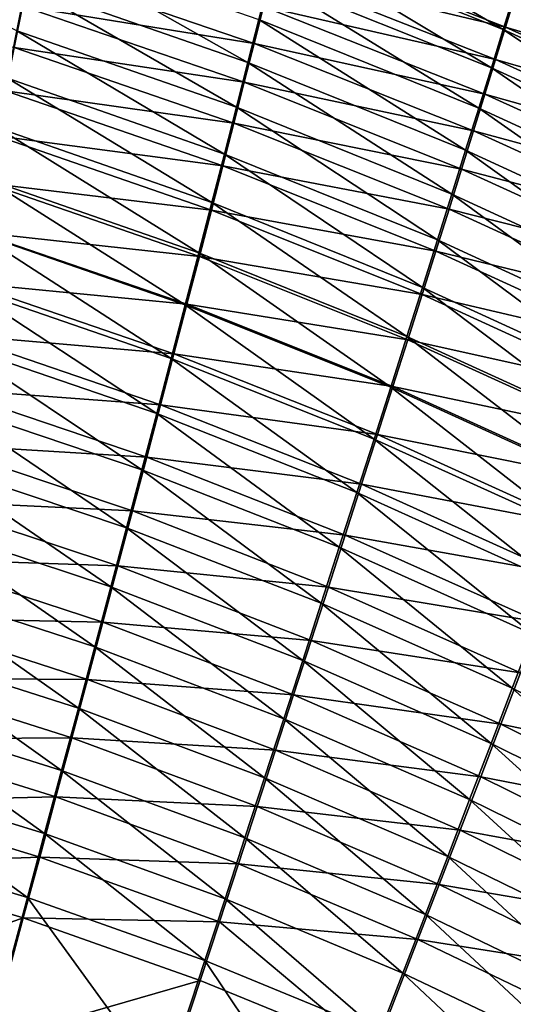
# Model space of a CAD drawing. Header units: metres. Extents: x -900 to 900, y -400 to 400.
# Tile 206 of 241: x 470 to 488, y 230 to 266. Entities that reach past the tile are written whole.
import ezdxf

# ---------------------------------------------------------------- set-up
doc = ezdxf.new("R2010")
doc.units = ezdxf.units.M

msp = doc.modelspace()

# ---------------------------------------------------------------- linework, layer by layer
at = {"layer": 'top'}
for points in [[(479.61142, 269.024963, -466.960449), (479.942596, 270.356506, -464.868896), (487.782837, 265.769043, -467.883087)], [(479.942596, 270.356506, -464.868896), (488.189423, 267.091675, -465.864136), (487.782837, 265.769043, -467.883087)], [(470.395264, 267.376343, -472.098633), (470.065552, 265.718536, -474.015533), (462.158661, 269.786163, -471.250549)], [(478.48407, 264.564972, -472.877502), (470.395264, 267.376343, -472.098633), (470.70697, 268.957153, -470.114075)], [(478.8815, 266.126617, -470.96759), (478.48407, 264.564972, -472.877502), (470.70697, 268.957153, -470.114075)], [(487.350891, 264.372803, -469.845306), (479.257507, 267.614166, -468.994324), (479.61142, 269.024963, -466.960449)], [(487.866486, 265.854248, -462.258942), (479.655151, 269.06192, -461.245758), (479.360931, 267.871429, -463.287262)], [(487.782837, 265.769043, -467.883087), (487.350891, 264.372803, -469.845306), (479.61142, 269.024963, -466.960449)], [(488.204803, 266.968109, -460.24057), (479.655151, 269.06192, -461.245758), (487.866486, 265.854248, -462.258942)], [(478.706543, 265.260559, -467.213226), (470.549561, 268.048584, -466.332031), (470.26947, 266.619537, -468.282349)], [(479.044586, 266.603699, -465.277679), (470.549561, 268.048584, -466.332031), (478.706543, 265.260559, -467.213226)], [(487.50293, 264.66687, -464.230652), (479.360931, 267.871429, -463.287262), (479.044586, 266.603699, -465.277679)], [(487.866486, 265.854248, -462.258942), (479.360931, 267.871429, -463.287262), (487.50293, 264.66687, -464.230652)], [(486.894348, 262.905365, -471.748047), (478.8815, 266.126617, -470.96759), (479.257507, 267.614166, -468.994324)], [(479.257507, 267.614166, -468.994324), (487.350891, 264.372803, -469.845306), (486.894348, 262.905365, -471.748047)], [(470.26947, 266.619537, -468.282349), (461.830322, 267.472809, -469.367096), (469.97168, 265.114563, -470.171021)], [(470.065552, 265.718536, -474.015533), (470.395264, 267.376343, -472.098633), (478.065948, 262.931915, -474.721375)], [(470.395264, 267.376343, -472.098633), (478.48407, 264.564972, -472.877502), (478.065948, 262.931915, -474.721375)], [(487.782837, 265.769043, -467.883087), (488.189423, 267.091675, -465.864136), (495.774231, 262.125153, -468.725159)], [(496.301239, 263.358154, -461.231537), (488.204803, 266.968109, -460.24057), (487.866486, 265.854248, -462.258942)], [(478.347412, 263.844452, -469.091064), (470.26947, 266.619537, -468.282349), (469.97168, 265.114563, -470.171021)], [(478.706543, 265.260559, -467.213226), (470.26947, 266.619537, -468.282349), (478.347412, 263.844452, -469.091064)], [(487.114685, 263.407715, -466.151917), (479.044586, 266.603699, -465.277679), (478.706543, 265.260559, -467.213226)], [(487.50293, 264.66687, -464.230652), (479.044586, 266.603699, -465.277679), (487.114685, 263.407715, -466.151917)], [(486.414001, 261.369202, -473.588837), (478.48407, 264.564972, -472.877502), (478.8815, 266.126617, -470.96759)], [(486.414001, 261.369202, -473.588837), (478.8815, 266.126617, -470.96759), (486.894348, 262.905365, -471.748047)], [(477.627777, 261.230103, -476.49649), (469.718384, 263.986572, -475.861816), (470.065552, 265.718536, -474.015533)], [(478.065948, 262.931915, -474.721375), (477.627777, 261.230103, -476.49649), (470.065552, 265.718536, -474.015533)], [(495.266541, 260.749786, -470.621124), (487.350891, 264.372803, -469.845306), (487.782837, 265.769043, -467.883087)], [(495.897308, 262.248932, -463.184845), (487.866486, 265.854248, -462.258942), (487.50293, 264.66687, -464.230652)], [(495.774231, 262.125153, -468.725159), (495.266541, 260.749786, -470.621124), (487.782837, 265.769043, -467.883087)], [(496.301239, 263.358154, -461.231537), (487.866486, 265.854248, -462.258942), (495.897308, 262.248932, -463.184845)], [(477.967896, 262.357849, -470.9086), (469.97168, 265.114563, -470.171021), (469.656708, 263.536346, -471.995331)], [(478.347412, 263.844452, -469.091064), (469.97168, 265.114563, -470.171021), (477.967896, 262.357849, -470.9086)], [(486.70224, 262.078552, -468.019196), (478.706543, 265.260559, -467.213226), (478.347412, 263.844452, -469.091064)], [(487.114685, 263.407715, -466.151917), (478.706543, 265.260559, -467.213226), (486.70224, 262.078552, -468.019196)], [(495.465881, 261.071411, -465.091858), (487.50293, 264.66687, -464.230652), (487.114685, 263.407715, -466.151917)], [(495.897308, 262.248932, -463.184845), (487.50293, 264.66687, -464.230652), (495.465881, 261.071411, -465.091858)], [(478.065948, 262.931915, -474.721375), (478.48407, 264.564972, -472.877502), (485.910614, 259.766815, -475.365143)], [(478.48407, 264.564972, -472.877502), (486.414001, 261.369202, -473.588837), (485.910614, 259.766815, -475.365143)], [(487.350891, 264.372803, -469.845306), (494.732147, 259.30838, -472.458771), (486.894348, 262.905365, -471.748047)], [(487.350891, 264.372803, -469.845306), (495.266541, 260.749786, -470.621124), (494.732147, 259.30838, -472.458771)], [(469.718384, 263.986572, -475.861816), (477.170227, 259.462158, -478.200165), (469.35437, 262.183258, -477.634552)], [(477.170227, 259.462158, -478.200165), (469.718384, 263.986572, -475.861816), (477.627777, 261.230103, -476.49649)], [(486.266357, 260.681702, -469.829834), (478.347412, 263.844452, -469.091064), (477.967896, 262.357849, -470.9086)], [(486.70224, 262.078552, -468.019196), (478.347412, 263.844452, -469.091064), (486.266357, 260.681702, -469.829834)], [(477.568604, 260.803314, -472.663269), (469.656708, 263.536346, -471.995331), (469.325104, 261.887573, -473.752411)], [(477.967896, 262.357849, -470.9086), (469.656708, 263.536346, -471.995331), (477.568604, 260.803314, -472.663269)], [(495.007568, 259.827209, -466.949127), (487.114685, 263.407715, -466.151917), (486.70224, 262.078552, -468.019196)], [(495.465881, 261.071411, -465.091858), (487.114685, 263.407715, -466.151917), (495.007568, 259.827209, -466.949127)], [(485.384979, 258.100677, -477.074524), (477.627777, 261.230103, -476.49649), (478.065948, 262.931915, -474.721375)], [(485.910614, 259.766815, -475.365143), (485.384979, 258.100677, -477.074524), (478.065948, 262.931915, -474.721375)], [(494.171844, 257.803223, -474.235779), (486.414001, 261.369202, -473.588837), (486.894348, 262.905365, -471.748047)], [(494.732147, 259.30838, -472.458771), (494.171844, 257.803223, -474.235779), (486.894348, 262.905365, -471.748047)], [(468.97406, 260.311432, -479.33078), (469.35437, 262.183258, -477.634552), (476.694061, 257.630798, -479.829681)], [(469.35437, 262.183258, -477.634552), (477.170227, 259.462158, -478.200165), (476.694061, 257.630798, -479.829681)], [(485.807739, 259.219482, -471.581543), (477.967896, 262.357849, -470.9086), (477.568604, 260.803314, -472.663269)], [(486.266357, 260.681702, -469.829834), (477.967896, 262.357849, -470.9086), (485.807739, 259.219482, -471.581543)], [(477.150177, 259.18338, -474.352539), (469.325104, 261.887573, -473.752411), (468.977386, 260.170929, -475.439484)], [(477.568604, 260.803314, -472.663269), (469.325104, 261.887573, -473.752411), (477.150177, 259.18338, -474.352539)], [(494.522949, 258.518066, -468.753296), (486.70224, 262.078552, -468.019196), (486.266357, 260.681702, -469.829834)], [(495.007568, 259.827209, -466.949127), (486.70224, 262.078552, -468.019196), (494.522949, 258.518066, -468.753296)], [(484.83786, 256.373291, -478.714447), (477.170227, 259.462158, -478.200165), (477.627777, 261.230103, -476.49649)], [(477.627777, 261.230103, -476.49649), (485.384979, 258.100677, -477.074524), (484.83786, 256.373291, -478.714447)], [(485.910614, 259.766815, -475.365143), (486.414001, 261.369202, -473.588837), (493.586578, 256.236694, -475.94989)], [(493.586578, 256.236694, -475.94989), (486.414001, 261.369202, -473.588837), (494.171844, 257.803223, -474.235779)], [(485.327179, 257.694275, -473.271851), (477.568604, 260.803314, -472.663269), (477.150177, 259.18338, -474.352539)], [(485.807739, 259.219482, -471.581543), (477.568604, 260.803314, -472.663269), (485.327179, 257.694275, -473.271851)], [(494.012848, 257.146088, -470.501953), (486.266357, 260.681702, -469.829834), (485.807739, 259.219482, -471.581543)], [(494.522949, 258.518066, -468.753296), (486.266357, 260.681702, -469.829834), (494.012848, 257.146088, -470.501953)], [(468.97406, 260.311432, -479.33078), (476.19989, 255.738632, -481.382324), (468.578033, 258.373962, -480.947601)], [(476.713318, 257.50058, -475.973785), (468.977386, 260.170929, -475.439484), (468.614166, 258.38916, -477.053741)], [(476.19989, 255.738632, -481.382324), (468.97406, 260.311432, -479.33078), (476.694061, 257.630798, -479.829681)], [(477.150177, 259.18338, -474.352539), (468.977386, 260.170929, -475.439484), (476.713318, 257.50058, -475.973785)], [(492.977173, 254.611069, -477.598755), (485.384979, 258.100677, -477.074524), (485.910614, 259.766815, -475.365143)], [(493.586578, 256.236694, -475.94989), (492.977173, 254.611069, -477.598755), (485.910614, 259.766815, -475.365143)], [(477.170227, 259.462158, -478.200165), (484.270111, 254.587143, -480.28244), (476.694061, 257.630798, -479.829681)], [(484.270111, 254.587143, -480.28244), (477.170227, 259.462158, -478.200165), (484.83786, 256.373291, -478.714447)], [(484.825409, 256.108459, -474.898468), (477.150177, 259.18338, -474.352539), (476.713318, 257.50058, -475.973785)], [(485.327179, 257.694275, -473.271851), (477.150177, 259.18338, -474.352539), (484.825409, 256.108459, -474.898468)], [(493.478088, 255.713547, -472.192932), (485.807739, 259.219482, -471.581543), (485.327179, 257.694275, -473.271851)], [(494.012848, 257.146088, -470.501953), (485.807739, 259.219482, -471.581543), (493.478088, 255.713547, -472.192932)], [(475.688446, 253.788422, -482.85553), (468.16687, 256.373779, -482.482147), (468.578033, 258.373962, -480.947601)], [(476.258667, 255.757416, -477.524445), (468.614166, 258.38916, -477.053741), (468.235931, 256.544891, -478.592407)], [(468.578033, 258.373962, -480.947601), (476.19989, 255.738632, -481.382324), (475.688446, 253.788422, -482.85553)], [(476.713318, 257.50058, -475.973785), (468.614166, 258.38916, -477.053741), (476.258667, 255.757416, -477.524445)], [(485.384979, 258.100677, -477.074524), (492.344543, 252.928711, -479.180084), (484.83786, 256.373291, -478.714447)], [(485.384979, 258.100677, -477.074524), (492.977173, 254.611069, -477.598755), (492.344543, 252.928711, -479.180084)], [(476.19989, 255.738632, -481.382324), (476.694061, 257.630798, -479.829681), (483.682465, 252.744736, -481.776031)], [(484.303162, 254.464386, -476.458984), (476.713318, 257.50058, -475.973785), (476.258667, 255.757416, -477.524445)], [(476.694061, 257.630798, -479.829681), (484.270111, 254.587143, -480.28244), (483.682465, 252.744736, -481.776031)], [(484.825409, 256.108459, -474.898468), (476.713318, 257.50058, -475.973785), (484.303162, 254.464386, -476.458984)], [(492.919495, 254.222595, -473.824005), (485.327179, 257.694275, -473.271851), (484.825409, 256.108459, -474.898468)], [(493.478088, 255.713547, -472.192932), (485.327179, 257.694275, -473.271851), (492.919495, 254.222595, -473.824005)], [(475.786835, 253.956451, -479.001953), (468.235931, 256.544891, -478.592407), (467.843262, 254.640945, -480.052765)], [(476.258667, 255.757416, -477.524445), (468.235931, 256.544891, -478.592407), (475.786835, 253.956451, -479.001953)], [(468.16687, 256.373779, -482.482147), (475.160553, 251.78331, -484.247253), (467.741272, 254.314209, -483.93219)], [(475.160553, 251.78331, -484.247253), (468.16687, 256.373779, -482.482147), (475.688446, 253.788422, -482.85553)], [(491.689545, 251.191956, -480.691589), (484.270111, 254.587143, -480.28244), (484.83786, 256.373291, -478.714447)], [(492.337921, 252.675491, -475.393005), (484.825409, 256.108459, -474.898468), (484.303162, 254.464386, -476.458984)], [(492.919495, 254.222595, -473.824005), (484.825409, 256.108459, -474.898468), (492.337921, 252.675491, -475.393005)], [(492.344543, 252.928711, -479.180084), (491.689545, 251.191956, -480.691589), (484.83786, 256.373291, -478.714447)], [(476.19989, 255.738632, -481.382324), (483.075714, 250.848648, -483.19278), (475.688446, 253.788422, -482.85553)], [(483.76123, 252.76445, -477.95105), (476.258667, 255.757416, -477.524445), (475.786835, 253.956451, -479.001953)], [(483.075714, 250.848648, -483.19278), (476.19989, 255.738632, -481.382324), (483.682465, 252.744736, -481.776031)], [(484.303162, 254.464386, -476.458984), (476.258667, 255.757416, -477.524445), (483.76123, 252.76445, -477.95105)], [(475.298553, 252.100281, -480.40387), (467.843262, 254.640945, -480.052765), (467.436829, 252.680557, -481.432739)], [(475.786835, 253.956451, -479.001953), (467.843262, 254.640945, -480.052765), (475.298553, 252.100281, -480.40387)], [(467.302002, 252.198761, -485.295654), (467.741272, 254.314209, -483.93219), (474.617096, 249.726532, -485.555542)], [(467.741272, 254.314209, -483.93219), (475.160553, 251.78331, -484.247253), (474.617096, 249.726532, -485.555542)], [(484.270111, 254.587143, -480.28244), (491.013031, 249.403107, -482.13092), (483.682465, 252.744736, -481.776031)], [(491.734192, 251.074417, -476.897736), (484.303162, 254.464386, -476.458984), (483.76123, 252.76445, -477.95105)], [(491.013031, 249.403107, -482.13092), (484.270111, 254.587143, -480.28244), (491.689545, 251.191956, -480.691589)], [(492.337921, 252.675491, -475.393005), (484.303162, 254.464386, -476.458984), (491.734192, 251.074417, -476.897736)], [(483.200317, 251.011002, -479.372284), (475.786835, 253.956451, -479.001953), (475.298553, 252.100281, -480.40387)], [(483.76123, 252.76445, -477.95105), (475.786835, 253.956451, -479.001953), (483.200317, 251.011002, -479.372284)], [(482.450867, 248.901764, -484.530853), (475.160553, 251.78331, -484.247253), (475.688446, 253.788422, -482.85553)], [(475.688446, 253.788422, -482.85553), (483.075714, 250.848648, -483.19278), (482.450867, 248.901764, -484.530853)], [(474.794617, 250.191895, -481.72821), (467.436829, 252.680557, -481.432739), (467.017334, 250.667007, -482.730286)], [(475.298553, 252.100281, -480.40387), (467.436829, 252.680557, -481.432739), (474.794617, 250.191895, -481.72821)], [(483.075714, 250.848648, -483.19278), (483.682465, 252.744736, -481.776031), (490.315948, 247.564606, -483.495911)], [(491.109131, 249.421616, -478.335999), (483.76123, 252.76445, -477.95105), (483.200317, 251.011002, -479.372284)], [(483.682465, 252.744736, -481.776031), (491.013031, 249.403107, -482.13092), (490.315948, 247.564606, -483.495911)], [(491.734192, 251.074417, -476.897736), (483.76123, 252.76445, -477.95105), (491.109131, 249.421616, -478.335999)], [(467.302002, 252.198761, -485.295654), (474.058899, 247.621292, -486.778473), (466.849701, 250.03093, -486.570404)], [(474.058899, 247.621292, -486.778473), (467.302002, 252.198761, -485.295654), (474.617096, 249.726532, -485.555542)], [(482.621216, 249.206497, -480.720428), (475.298553, 252.100281, -480.40387), (474.794617, 250.191895, -481.72821)], [(483.200317, 251.011002, -479.372284), (475.298553, 252.100281, -480.40387), (482.621216, 249.206497, -480.720428)], [(475.160553, 251.78331, -484.247253), (481.808838, 246.907104, -485.788452), (474.617096, 249.726532, -485.555542)], [(481.808838, 246.907104, -485.788452), (475.160553, 251.78331, -484.247253), (482.450867, 248.901764, -484.530853)], [(490.463593, 247.719299, -479.705627), (483.200317, 251.011002, -479.372284), (482.621216, 249.206497, -480.720428)], [(491.109131, 249.421616, -478.335999), (483.200317, 251.011002, -479.372284), (490.463593, 247.719299, -479.705627)], [(474.275787, 248.23436, -482.973175), (467.017334, 250.667007, -482.730286), (466.585449, 248.603607, -483.94339)], [(474.794617, 250.191895, -481.72821), (467.017334, 250.667007, -482.730286), (474.275787, 248.23436, -482.973175)], [(483.075714, 250.848648, -483.19278), (489.599304, 245.679123, -484.784821), (482.450867, 248.901764, -484.530853)], [(489.599304, 245.679123, -484.784821), (483.075714, 250.848648, -483.19278), (490.315948, 247.564606, -483.495911)], [(473.486816, 245.470825, -487.914124), (466.385162, 247.814148, -487.754333), (466.849701, 250.03093, -486.570404)], [(466.849701, 250.03093, -486.570404), (474.058899, 247.621292, -486.778473), (473.486816, 245.470825, -487.914124)], [(482.024841, 247.353699, -481.993683), (474.794617, 250.191895, -481.72821), (474.275787, 248.23436, -482.973175)], [(482.621216, 249.206497, -480.720428), (474.794617, 250.191895, -481.72821), (482.024841, 247.353699, -481.993683)], [(474.058899, 247.621292, -486.778473), (474.617096, 249.726532, -485.555542), (481.150574, 244.867645, -486.963806)], [(474.617096, 249.726532, -485.555542), (481.808838, 246.907104, -485.788452), (481.150574, 244.867645, -486.963806)], [(488.864136, 243.749435, -485.996002), (481.808838, 246.907104, -485.788452), (482.450867, 248.901764, -484.530853)], [(489.798401, 245.969757, -481.004486), (482.621216, 249.206497, -480.720428), (482.024841, 247.353699, -481.993683)], [(482.450867, 248.901764, -484.530853), (489.599304, 245.679123, -484.784821), (488.864136, 243.749435, -485.996002)], [(490.463593, 247.719299, -479.705627), (482.621216, 249.206497, -480.720428), (489.798401, 245.969757, -481.004486)], [(473.74292, 246.230743, -484.136932), (466.585449, 248.603607, -483.94339), (466.141876, 246.493668, -485.070099)], [(474.275787, 248.23436, -482.973175), (466.585449, 248.603607, -483.94339), (473.74292, 246.230743, -484.136932)], [(481.412079, 245.45546, -483.190369), (474.275787, 248.23436, -482.973175), (473.74292, 246.230743, -484.136932)], [(482.024841, 247.353699, -481.993683), (474.275787, 248.23436, -482.973175), (481.412079, 245.45546, -483.190369)], [(466.385162, 247.814148, -487.754333), (472.901703, 243.278366, -488.960571), (465.909119, 245.551926, -488.845367)], [(472.901703, 243.278366, -488.960571), (466.385162, 247.814148, -487.754333), (473.486816, 245.470825, -487.914124)], [(474.058899, 247.621292, -486.778473), (480.477081, 242.786377, -488.055115), (473.486816, 245.470825, -487.914124)], [(480.477081, 242.786377, -488.055115), (474.058899, 247.621292, -486.778473), (481.150574, 244.867645, -486.963806)], [(489.114594, 244.175537, -482.230927), (482.024841, 247.353699, -481.993683), (481.412079, 245.45546, -483.190369)], [(489.798401, 245.969757, -481.004486), (482.024841, 247.353699, -481.993683), (489.114594, 244.175537, -482.230927)], [(481.808838, 246.907104, -485.788452), (488.111511, 241.778336, -487.127808), (481.150574, 244.867645, -486.963806)], [(488.111511, 241.778336, -487.127808), (481.808838, 246.907104, -485.788452), (488.864136, 243.749435, -485.996002)], [(473.196808, 244.184113, -485.21759), (466.141876, 246.493668, -485.070099), (465.687286, 244.340485, -486.108398)], [(473.74292, 246.230743, -484.136932), (466.141876, 246.493668, -485.070099), (473.196808, 244.184113, -485.21759)], [(480.783844, 243.514618, -484.308777), (473.74292, 246.230743, -484.136932), (473.196808, 244.184113, -485.21759)], [(481.412079, 245.45546, -483.190369), (473.74292, 246.230743, -484.136932), (480.783844, 243.514618, -484.308777)], [(465.422241, 243.247711, -489.84137), (465.909119, 245.551926, -488.845367), (472.304443, 241.047134, -489.915863)], [(465.909119, 245.551926, -488.845367), (472.901703, 243.278366, -488.960571), (472.304443, 241.047134, -489.915863)], [(479.789307, 240.66629, -489.060638), (472.901703, 243.278366, -488.960571), (473.486816, 245.470825, -487.914124)], [(473.486816, 245.470825, -487.914124), (480.477081, 242.786377, -488.055115), (479.789307, 240.66629, -489.060638)], [(488.413116, 242.339294, -483.383392), (481.412079, 245.45546, -483.190369), (480.783844, 243.514618, -484.308777)], [(489.114594, 244.175537, -482.230927), (481.412079, 245.45546, -483.190369), (488.413116, 242.339294, -483.383392)], [(480.477081, 242.786377, -488.055115), (481.150574, 244.867645, -486.963806), (487.342499, 239.768585, -488.178589)], [(481.150574, 244.867645, -486.963806), (488.111511, 241.778336, -487.127808), (487.342499, 239.768585, -488.178589)], [(472.638275, 242.097534, -486.213379), (465.687286, 244.340485, -486.108398), (465.222412, 242.147369, -487.056244)], [(473.196808, 244.184113, -485.21759), (465.687286, 244.340485, -486.108398), (472.638275, 242.097534, -486.213379)], [(480.141113, 241.534027, -485.347229), (473.196808, 244.184113, -485.21759), (472.638275, 242.097534, -486.213379)], [(480.783844, 243.514618, -484.308777), (473.196808, 244.184113, -485.21759), (480.141113, 241.534027, -485.347229)], [(487.695007, 240.463669, -484.460358), (480.783844, 243.514618, -484.308777), (480.141113, 241.534027, -485.347229)], [(488.413116, 242.339294, -483.383392), (480.783844, 243.514618, -484.308777), (487.695007, 240.463669, -484.460358)], [(494.928467, 238.36174, -487.271942), (488.111511, 241.778336, -487.127808), (488.864136, 243.749435, -485.996002)], [(464.925293, 240.904999, -490.740265), (465.422241, 243.247711, -489.84137), (471.695831, 238.780334, -490.778076)], [(465.422241, 243.247711, -489.84137), (472.304443, 241.047134, -489.915863), (471.695831, 238.780334, -490.778076)], [(472.901703, 243.278366, -488.960571), (479.088226, 238.510406, -489.978607), (472.304443, 241.047134, -489.915863)], [(479.088226, 238.510406, -489.978607), (472.901703, 243.278366, -488.960571), (479.789307, 240.66629, -489.060638)], [(480.477081, 242.786377, -488.055115), (486.558167, 237.722977, -489.146698), (479.789307, 240.66629, -489.060638)], [(486.558167, 237.722977, -489.146698), (480.477081, 242.786377, -488.055115), (487.342499, 239.768585, -488.178589)], [(472.068115, 239.974075, -487.122437), (465.222412, 242.147369, -487.056244), (464.747925, 239.917633, -487.911682)], [(472.638275, 242.097534, -486.213379), (465.222412, 242.147369, -487.056244), (472.068115, 239.974075, -487.122437)], [(479.484741, 239.516525, -486.304016), (472.638275, 242.097534, -486.213379), (472.068115, 239.974075, -487.122437)], [(480.141113, 241.534027, -485.347229), (472.638275, 242.097534, -486.213379), (479.484741, 239.516525, -486.304016)], [(495.265808, 238.894852, -483.553925), (488.413116, 242.339294, -483.383392), (487.695007, 240.463669, -484.460358)], [(488.111511, 241.778336, -487.127808), (494.069641, 236.425262, -488.285767), (487.342499, 239.768585, -488.178589)], [(494.069641, 236.425262, -488.285767), (488.111511, 241.778336, -487.127808), (494.928467, 238.36174, -487.271942)], [(486.961273, 238.5513, -485.460205), (480.141113, 241.534027, -485.347229), (479.484741, 239.516525, -486.304016)], [(487.695007, 240.463669, -484.460358), (480.141113, 241.534027, -485.347229), (486.961273, 238.5513, -485.460205)], [(471.695831, 238.780334, -490.778076), (472.304443, 241.047134, -489.915863), (478.374786, 236.321686, -490.80719)], [(472.304443, 241.047134, -489.915863), (479.088226, 238.510406, -489.978607), (478.374786, 236.321686, -490.80719)], [(471.076843, 236.481445, -491.545502), (464.419037, 238.527481, -491.540161), (464.925293, 240.904999, -490.740265)], [(471.695831, 238.780334, -490.778076), (471.076843, 236.481445, -491.545502), (464.925293, 240.904999, -490.740265)], [(485.759552, 235.644257, -490.030518), (479.088226, 238.510406, -489.978607), (479.789307, 240.66629, -489.060638)], [(479.789307, 240.66629, -489.060638), (486.558167, 237.722977, -489.146698), (485.759552, 235.644257, -490.030518)], [(494.463074, 237.086319, -484.593079), (487.695007, 240.463669, -484.460358), (486.961273, 238.5513, -485.460205)], [(495.265808, 238.894852, -483.553925), (487.695007, 240.463669, -484.460358), (494.463074, 237.086319, -484.593079)], [(464.264526, 237.6548, -488.672913), (471.487183, 237.816818, -487.942902), (464.747925, 239.917633, -487.911682)], [(464.747925, 239.917633, -487.911682), (471.487183, 237.816818, -487.942902), (472.068115, 239.974075, -487.122437)], [(471.487183, 237.816818, -487.942902), (478.815674, 237.464966, -487.177521), (472.068115, 239.974075, -487.122437)], [(472.068115, 239.974075, -487.122437), (478.815674, 237.464966, -487.177521), (479.484741, 239.516525, -486.304016)], [(487.342499, 239.768585, -488.178589), (493.19458, 234.455643, -489.219788), (486.558167, 237.722977, -489.146698)], [(487.342499, 239.768585, -488.178589), (494.069641, 236.425262, -488.285767), (493.19458, 234.455643, -489.219788)], [(478.815674, 237.464966, -487.177521), (486.212952, 236.604828, -486.381409), (479.484741, 239.516525, -486.304016)], [(479.484741, 239.516525, -486.304016), (486.212952, 236.604828, -486.381409), (486.961273, 238.5513, -485.460205)], [(470.448578, 234.154694, -492.217224), (463.904449, 236.119797, -492.240112), (464.419037, 238.527481, -491.540161)], [(464.419037, 238.527481, -491.540161), (471.076843, 236.481445, -491.545502), (470.448578, 234.154694, -492.217224)], [(477.649994, 234.103317, -491.544861), (471.076843, 236.481445, -491.545502), (471.695831, 238.780334, -490.778076)], [(478.374786, 236.321686, -490.80719), (477.649994, 234.103317, -491.544861), (471.695831, 238.780334, -490.778076)], [(478.374786, 236.321686, -490.80719), (479.088226, 238.510406, -489.978607), (484.947723, 233.535233, -490.8284)], [(484.947723, 233.535233, -490.8284), (479.088226, 238.510406, -489.978607), (485.759552, 235.644257, -490.030518)], [(486.212952, 236.604828, -486.381409), (493.643799, 235.24382, -485.55777), (486.961273, 238.5513, -485.460205)], [(486.961273, 238.5513, -485.460205), (493.643799, 235.24382, -485.55777), (494.463074, 237.086319, -484.593079)], [(470.896332, 235.629013, -488.673187), (471.487183, 237.816818, -487.942902), (464.264526, 237.6548, -488.672913)], [(478.134827, 235.382187, -487.965973), (471.487183, 237.816818, -487.942902), (470.896332, 235.629013, -488.673187)], [(478.134827, 235.382187, -487.965973), (478.815674, 237.464966, -487.177521), (471.487183, 237.816818, -487.942902)], [(470.896332, 235.629013, -488.673187), (464.264526, 237.6548, -488.672913), (463.773254, 235.363251, -489.33902)], [(485.450989, 234.626877, -487.222382), (478.815674, 237.464966, -487.177521), (478.134827, 235.382187, -487.965973)], [(485.450989, 234.626877, -487.222382), (486.212952, 236.604828, -486.381409), (478.815674, 237.464966, -487.177521)], [(486.558167, 237.722977, -489.146698), (492.304413, 232.455414, -490.07254), (485.759552, 235.644257, -490.030518)], [(493.19458, 234.455643, -489.219788), (492.304413, 232.455414, -490.07254), (486.558167, 237.722977, -489.146698)], [(471.076843, 236.481445, -491.545502), (476.915222, 231.859253, -492.190765), (470.448578, 234.154694, -492.217224)], [(476.915222, 231.859253, -492.190765), (471.076843, 236.481445, -491.545502), (477.649994, 234.103317, -491.544861)], [(484.12381, 231.398819, -491.538879), (477.649994, 234.103317, -491.544861), (478.374786, 236.321686, -490.80719)], [(484.947723, 233.535233, -490.8284), (484.12381, 231.398819, -491.538879), (478.374786, 236.321686, -490.80719)], [(492.809082, 233.369797, -486.446564), (486.212952, 236.604828, -486.381409), (485.450989, 234.626877, -487.222382)], [(493.643799, 235.24382, -485.55777), (486.212952, 236.604828, -486.381409), (492.809082, 233.369797, -486.446564)], [(469.169189, 229.435562, -493.270966), (463.904449, 236.119797, -492.240112), (470.448578, 234.154694, -492.217224)], [(470.896332, 235.629013, -488.673187), (463.773254, 235.363251, -489.33902), (470.296661, 233.414719, -489.312408)], [(477.443207, 233.27121, -488.667877), (470.896332, 235.629013, -488.673187), (470.296661, 233.414719, -489.312408)], [(477.443207, 233.27121, -488.667877), (478.134827, 235.382187, -487.965973), (470.896332, 235.629013, -488.673187)], [(491.40033, 230.42717, -490.842468), (484.947723, 233.535233, -490.8284), (485.759552, 235.644257, -490.030518)], [(485.759552, 235.644257, -490.030518), (492.304413, 232.455414, -490.07254), (491.40033, 230.42717, -490.842468)], [(470.296661, 233.414719, -489.312408), (463.773254, 235.363251, -489.33902), (462.770905, 230.712494, -490.383026)], [(484.676453, 232.620102, -487.981598), (478.134827, 235.382187, -487.965973), (477.443207, 233.27121, -488.667877)], [(484.676453, 232.620102, -487.981598), (485.450989, 234.626877, -487.222382), (478.134827, 235.382187, -487.965973)], [(491.959991, 231.46669, -487.257965), (485.450989, 234.626877, -487.222382), (484.676453, 232.620102, -487.981598)], [(491.959991, 231.46669, -487.257965), (492.809082, 233.369797, -486.446564), (485.450989, 234.626877, -487.222382)], [(475.420959, 227.310516, -493.204834), (469.169189, 229.435562, -493.270966), (470.448578, 234.154694, -492.217224)], [(470.448578, 234.154694, -492.217224), (476.915222, 231.859253, -492.190765), (475.420959, 227.310516, -493.204834)], [(483.289215, 229.238678, -492.161194), (476.915222, 231.859253, -492.190765), (477.649994, 234.103317, -491.544861)], [(477.649994, 234.103317, -491.544861), (484.12381, 231.398819, -491.538879), (483.289215, 229.238678, -492.161194)], [(490.483521, 228.373657, -491.528198), (484.12381, 231.398819, -491.538879), (484.947723, 233.535233, -490.8284)], [(491.40033, 230.42717, -490.842468), (490.483521, 228.373657, -491.528198), (484.947723, 233.535233, -490.8284)], [(469.075531, 228.923706, -490.315155), (470.296661, 233.414719, -489.312408), (462.770905, 230.712494, -490.383026)], [(476.742004, 231.135803, -489.282532), (470.296661, 233.414719, -489.312408), (469.075531, 228.923706, -490.315155)], [(470.296661, 233.414719, -489.312408), (476.742004, 231.135803, -489.282532), (477.443207, 233.27121, -488.667877)], [(476.742004, 231.135803, -489.282532), (483.094116, 228.531937, -489.249817), (477.443207, 233.27121, -488.667877)], [(483.094116, 228.531937, -489.249817), (484.676453, 232.620102, -487.981598), (477.443207, 233.27121, -488.667877)], [(491.097595, 229.536926, -487.99057), (484.676453, 232.620102, -487.981598), (483.094116, 228.531937, -489.249817)], [(491.097595, 229.536926, -487.99057), (491.959991, 231.46669, -487.257965), (484.676453, 232.620102, -487.981598)], [(476.915222, 231.859253, -492.190765), (481.593872, 224.862442, -493.139069), (475.420959, 227.310516, -493.204834)], [(481.593872, 224.862442, -493.139069), (476.915222, 231.859253, -492.190765), (483.289215, 229.238678, -492.161194)], [(483.289215, 229.238678, -492.161194), (484.12381, 231.398819, -491.538879), (489.555481, 226.298203, -492.129059)], [(489.555481, 226.298203, -492.129059), (484.12381, 231.398819, -491.538879), (490.483521, 228.373657, -491.528198)], [(475.316132, 226.807358, -490.247467), (476.742004, 231.135803, -489.282532), (469.075531, 228.923706, -490.315155)], [(483.094116, 228.531937, -489.249817), (476.742004, 231.135803, -489.282532), (475.316132, 226.807358, -490.247467)]]:
    msp.add_3dface(points, dxfattribs=at)

doc.saveas('drawing.dxf')
